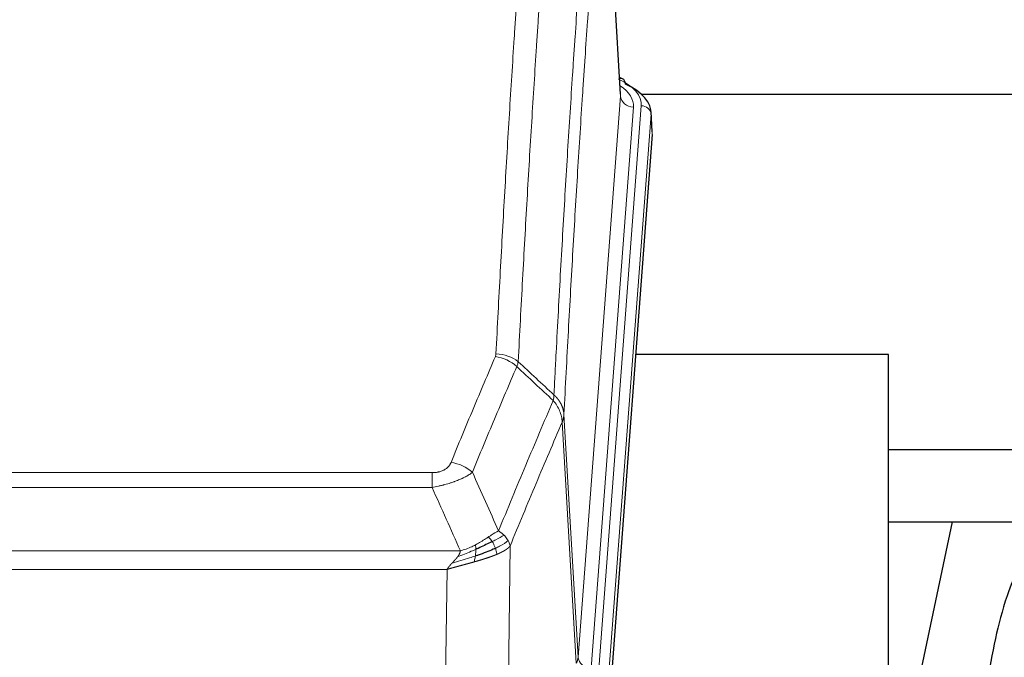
# Model space of a CAD drawing. Header units: inches. Extents: x 0 to 23760, y -13 to 16800.
# Tile 192 of 222: x 17942 to 18246, y 13853 to 14049. Entities that reach past the tile are written whole.
import ezdxf

# ---------------------------------------------------------------- set-up
doc = ezdxf.new("R2010")
doc.units = ezdxf.units.IN
doc.layers.add('254', color=7, linetype='Continuous', true_color=0xffffff)

msp = doc.modelspace()

# ---------------------------------------------------------------- linework, layer by layer
at = {"layer": '254', "color": 2, "linetype": 'Continuous', "lineweight": 25}
for p, q in [((18127.272, 14026.416), (18122.021, 14113.053)), ((18127.903, 14031.123), (18126.96, 14031.559)), ((18133.695, 14026.402), (18273.504, 14026.402)), ((18137.031, 14014.783), (18136.651, 14021.066)), ((18137.026, 14014), (18123.908, 13840.546)), ((18209.843, 13946.236), (18131.901, 13946.236)), ((18209.843, 13757.434), (18209.843, 13946.236)), ((18273.504, 13916.931), (18209.842, 13916.931)), ((18229.39, 13894.746), (18209.844, 13801.999)), ((18209.857, 13894.748), (18281.594, 13894.748))]:
    msp.add_line(p, q, dxfattribs=at)
at = {"layer": '254', "color": 110, "linetype": 'Continuous', "lineweight": 13}
for p, q in [((18127.267, 14025.841), (18122.019, 14112.43)), ((18114.201, 13853.068), (18127.267, 14025.841)), ((18131.259, 14022.414), (18118.193, 13849.641)), ((18120.54, 13849.489), (18133.651, 14022.849)), ((18136.645, 14020.279), (18123.534, 13846.919)), ((18137.026, 14014), (18136.645, 14020.279)), ((18113.62, 13851.159), (18109.268, 13925.411)), ((18109.824, 13927.744), (18114.201, 13853.068)), ((17863.832, 13909.863), (18069.175, 13909.863)), ((18069.175, 13905.3), (18069.175, 13909.863)), ((18069.175, 13905.3), (17863.832, 13905.3)), ((17855.101, 13885.82), (18077.906, 13885.82)), ((18093.226, 13887.266), (18092.268, 13811.615)), ((18073.793, 13880.076), (17859.214, 13880.076)), ((18072.825, 13803.58), (18073.793, 13880.076))]:
    msp.add_line(p, q, dxfattribs=at)
for centre, major_axis, ratio, start_param, end_param in [((18126.646, 14028.4), (1.258, 2.724), 0.6272114, 6.2831797, 6.7581181), ((18109.632, 14023.223), (24.034, 0.016), 0.461198, 6.2480186, 7.0671317), ((18107.24, 14022.788), (24.034, 0.016), 0.461198, 6.2480186, 6.8801307), ((18131.259, 14025.962), (3.989, -0.302), 0.8864705, 3.2608937, 4.7793301), ((18133.651, 14020.188), (2.991, -0.226), 0.8864705, 0.119301, 1.6377375), ((18088.871, 13938.115), (-9.987, 0.512), 0.8285973, 3.9974013, 4.7548106), ((18088.683, 13937.323), (-9.188, 3.948), 0.8056434, 4.2999866, 5.045624), ((18075.022, 13904.862), (9.245, -3.812), 0.7933159, 1.14397, 1.886928), ((18094.175, 13853.58), (-20.038, 0.241), 0.4621297, 2.903225, 3.1123764), ((18118.193, 13853.189), (3.989, -0.302), 0.8864705, 3.2608937, 4.7793301)]:
    msp.add_ellipse(centre, major_axis=major_axis, ratio=ratio, start_param=start_param, end_param=end_param, dxfattribs=at)
at = {"layer": '254', "color": 2, "linetype": 'Continuous', "lineweight": 25}
for centre, major_axis, ratio, start_param, end_param in [((18126.646, 14028.4), (1.258, 2.724), 0.6272114, 5.3993548, 6.2831797), ((18109.632, 14020.562), (27.03, 0.194), 0.4633579, 6.2451225, 7.0642357)]:
    msp.add_ellipse(centre, major_axis=major_axis, ratio=ratio, start_param=start_param, end_param=end_param, dxfattribs=at)
at = {"layer": '254', "color": 110, "linetype": 'Continuous', "lineweight": 13}
for points, knots in [([(18088.871, 13946.404), (18089.308, 13954.983), (18090.199, 13971.902), (18091.119, 13988.344), (18091.821, 14000.497), (18092.057, 14004.518), (18092.533, 14012.501), (18092.773, 14016.462), (18093.498, 14028.258), (18093.989, 14035.999), (18094.613, 14045.524), (18094.738, 14047.421), (18094.989, 14051.199), (18095.368, 14056.844), (18095.75, 14062.418), (18096.521, 14073.472), (18097.563, 14087.961), (18099.171, 14108.946), (18100.272, 14122.436), (18100.829, 14129.056)], [0, 0, 0, 0, 0.125, 0.25, 0.25, 0.3125, 0.3125, 0.375, 0.375, 0.5, 0.5, 0.53125, 0.53125, 0.5625, 0.625, 0.625, 0.75, 0.875, 1, 1, 1, 1]), ([(18107.712, 14126.467), (18107.154, 14119.854), (18106.052, 14106.38), (18104.442, 14085.419), (18103.399, 14070.947), (18102.627, 14059.905), (18102.244, 14054.338), (18101.865, 14048.7), (18101.613, 14044.926), (18101.488, 14043.031), (18100.864, 14033.517), (18100.372, 14025.785), (18099.646, 14014.003), (18099.405, 14010.046), (18098.929, 14002.073), (18098.693, 13998.057), (18097.99, 13985.918), (18097.068, 13969.495), (18096.176, 13952.597), (18095.738, 13944.028)], [0, 0, 0, 0, 0.125, 0.25, 0.375, 0.375, 0.4375, 0.46875, 0.46875, 0.5, 0.5, 0.625, 0.625, 0.6875, 0.6875, 0.75, 0.75, 0.875, 1, 1, 1, 1]), ([(18106.735, 13933.806), (18106.791, 13934.896), (18106.847, 13935.985), (18106.959, 13938.157), (18107.127, 13941.411), (18107.523, 13948.961), (18107.866, 13955.362), (18108.559, 13968.072), (18109.5, 13984.769), (18110.958, 14009.071), (18111.962, 14024.775), (18112.536, 14033.469), (18112.6, 14034.433), (18112.728, 14036.357), (18112.921, 14039.238), (18113.372, 14045.916), (18113.764, 14051.569), (18114.092, 14056.239), (18114.158, 14057.171), (18114.29, 14059.031), (18114.488, 14061.816), (18114.953, 14068.269), (18115.356, 14073.728), (18116.168, 14084.547), (18117.265, 14098.711), (18118.393, 14112.355), (18118.964, 14119.046)], [0, 0, 0, 0, 0.015625, 0.015625, 0.03125, 0.0625, 0.125, 0.125, 0.25, 0.375, 0.5, 0.5, 0.515625, 0.515625, 0.53125, 0.5625, 0.625, 0.625, 0.640625, 0.640625, 0.65625, 0.6875, 0.75, 0.75, 0.875, 1, 1, 1, 1]), ([(18122.019, 14112.43), (18121.45, 14105.757), (18120.325, 14092.152), (18119.231, 14078.027), (18118.422, 14067.239), (18118.02, 14061.796), (18117.556, 14055.361), (18117.358, 14052.585), (18117.227, 14050.731), (18117.161, 14049.801), (18116.833, 14045.144), (18116.443, 14039.508), (18115.993, 14032.85), (18115.801, 14029.978), (18115.673, 14028.06), (18115.61, 14027.099), (18115.037, 14018.431), (18114.036, 14002.774), (18112.581, 13978.547), (18111.175, 13953.579), (18110.269, 13936.439), (18109.824, 13927.744)], [0, 0, 0, 0, 0.125, 0.25, 0.25, 0.3125, 0.34375, 0.359375, 0.359375, 0.375, 0.375, 0.4375, 0.46875, 0.484375, 0.484375, 0.5, 0.5, 0.625, 0.75, 0.875, 1, 1, 1, 1]), ([(18088.871, 13946.404), (18088.864, 13946.27), (18088.845, 13946.137), (18088.782, 13945.872), (18088.739, 13945.74), (18088.683, 13945.61)], [0, 0, 0, 0, 0.5, 0.5, 1, 1, 1, 1]), ([(18075.022, 13913.017), (18076.156, 13915.779), (18077.291, 13918.529), (18079.564, 13924.007), (18080.701, 13926.734), (18084.116, 13934.882), (18086.398, 13940.269), (18088.683, 13945.61)], [0, 0, 0, 0, 0.25, 0.25, 0.5, 0.5, 1, 1, 1, 1]), ([(18095.279, 13942.523), (18092.991, 13937.187), (18090.707, 13931.805), (18087.288, 13923.664), (18086.149, 13920.939), (18083.874, 13915.466), (18082.737, 13912.719), (18081.602, 13909.96)], [0, 0, 0, 0, 0.5, 0.5, 0.75, 0.75, 1, 1, 1, 1]), ([(18089.669, 13891.912), (18091.067, 13895.327), (18092.466, 13898.725), (18095.269, 13905.486), (18096.671, 13908.85), (18100.885, 13918.89), (18103.701, 13925.514), (18106.523, 13932.069)], [0, 0, 0, 0, 0.25, 0.25, 0.5, 0.5, 1, 1, 1, 1]), ([(18106.735, 13933.806), (18106.714, 13933.542), (18106.698, 13933.255), (18106.64, 13932.665), (18106.598, 13932.363), (18106.523, 13932.069)], [0, 0, 0, 0, 0.5, 0.5, 1, 1, 1, 1]), ([(18106.523, 13932.069), (18106.932, 13931.586), (18107.304, 13931.075), (18107.963, 13930.011), (18108.248, 13929.459), (18108.72, 13928.327), (18108.905, 13927.748), (18109.169, 13926.582), (18109.247, 13925.994), (18109.268, 13925.411)], [0, 0, 0, 0, 0.25, 0.25, 0.5, 0.5, 0.75, 0.75, 1, 1, 1, 1]), ([(18106.735, 13933.806), (18106.748, 13933.795), (18106.773, 13933.772), (18106.811, 13933.737), (18106.849, 13933.702), (18106.887, 13933.667), (18106.926, 13933.631), (18106.964, 13933.595), (18107.002, 13933.558), (18107.041, 13933.521), (18107.08, 13933.483), (18107.119, 13933.445), (18107.157, 13933.406), (18107.196, 13933.367), (18107.235, 13933.327), (18107.274, 13933.287), (18107.314, 13933.247), (18107.353, 13933.206), (18107.392, 13933.164), (18107.431, 13933.122), (18107.47, 13933.079), (18107.51, 13933.036), (18107.549, 13932.993), (18107.588, 13932.949), (18107.627, 13932.904), (18107.666, 13932.859), (18107.706, 13932.813), (18107.745, 13932.767), (18107.784, 13932.721), (18107.823, 13932.674), (18107.862, 13932.626), (18107.901, 13932.578), (18107.939, 13932.529), (18107.978, 13932.48), (18108.017, 13932.43), (18108.055, 13932.38), (18108.094, 13932.329), (18108.132, 13932.277), (18108.17, 13932.225), (18108.208, 13932.173), (18108.246, 13932.12), (18108.283, 13932.066), (18108.321, 13932.012), (18108.358, 13931.957), (18108.395, 13931.902), (18108.432, 13931.846), (18108.469, 13931.79), (18108.505, 13931.733), (18108.541, 13931.675), (18108.577, 13931.617), (18108.613, 13931.559), (18108.649, 13931.5), (18108.684, 13931.44), (18108.719, 13931.38), (18108.753, 13931.319), (18108.787, 13931.257), (18108.821, 13931.195), (18108.855, 13931.133), (18108.888, 13931.07), (18108.923, 13931.002), (18108.96, 13930.929), (18108.999, 13930.851), (18109.036, 13930.773), (18109.073, 13930.695), (18109.109, 13930.616), (18109.144, 13930.537), (18109.178, 13930.458), (18109.212, 13930.379), (18109.244, 13930.299), (18109.276, 13930.219), (18109.307, 13930.139), (18109.337, 13930.059), (18109.366, 13929.978), (18109.394, 13929.897), (18109.422, 13929.816), (18109.448, 13929.735), (18109.474, 13929.654), (18109.499, 13929.572), (18109.523, 13929.49), (18109.546, 13929.408), (18109.569, 13929.326), (18109.59, 13929.244), (18109.61, 13929.162), (18109.63, 13929.079), (18109.649, 13928.996), (18109.667, 13928.914), (18109.684, 13928.831), (18109.7, 13928.748), (18109.715, 13928.664), (18109.73, 13928.581), (18109.743, 13928.498), (18109.756, 13928.414), (18109.767, 13928.331), (18109.778, 13928.247), (18109.788, 13928.163), (18109.797, 13928.08), (18109.805, 13927.996), (18109.813, 13927.912), (18109.819, 13927.828), (18109.823, 13927.772), (18109.824, 13927.744)], [0, 0, 0, 0, 0.0069372, 0.0139334, 0.0209887, 0.028103, 0.0352764, 0.0425088, 0.0498003, 0.0571509, 0.0645605, 0.0720292, 0.0795569, 0.0871437, 0.0947896, 0.1024945, 0.1102584, 0.1180815, 0.1259636, 0.1339048, 0.141905, 0.1499643, 0.1580827, 0.1662601, 0.1744966, 0.1827922, 0.1911468, 0.1995605, 0.2080333, 0.2165651, 0.225156, 0.233806, 0.2425151, 0.2512832, 0.2601104, 0.2689967, 0.277942, 0.2869465, 0.29601, 0.3051325, 0.3143142, 0.3235549, 0.3328547, 0.3422136, 0.3516315, 0.3611085, 0.3706446, 0.3802398, 0.3898941, 0.3996074, 0.4093798, 0.4192113, 0.4291019, 0.4390515, 0.4490602, 0.459128, 0.4692549, 0.4794409, 0.4896859, 0.4999901, 0.5124905, 0.524991, 0.5374914, 0.5499918, 0.5624922, 0.5749926, 0.587493, 0.5999934, 0.6124937, 0.6249941, 0.6374944, 0.6499948, 0.6624951, 0.6749954, 0.6874957, 0.699996, 0.7124963, 0.7249966, 0.7374968, 0.7499971, 0.7624973, 0.7749976, 0.7874978, 0.799998, 0.8124982, 0.8249984, 0.8374986, 0.8499988, 0.8624989, 0.8749991, 0.8874992, 0.8999993, 0.9124995, 0.9249996, 0.9374997, 0.9499998, 0.9624998, 0.9749999, 0.9875, 1, 1, 1, 1]), ([(18109.268, 13925.411), (18106.582, 13919.178), (18103.903, 13912.883), (18099.892, 13903.346), (18098.556, 13900.152), (18095.889, 13893.732), (18094.556, 13890.507), (18093.226, 13887.266)], [0, 0, 0, 0, 0.5, 0.5, 0.75, 0.75, 1, 1, 1, 1]), ([(18109.824, 13927.744), (18109.824, 13927.737), (18109.822, 13927.711), (18109.819, 13927.655), (18109.812, 13927.563), (18109.801, 13927.436), (18109.782, 13927.274), (18109.753, 13927.077), (18109.711, 13926.844), (18109.667, 13926.645), (18109.629, 13926.491), (18109.604, 13926.395), (18109.577, 13926.302), (18109.551, 13926.21), (18109.523, 13926.121), (18109.496, 13926.033), (18109.467, 13925.948), (18109.439, 13925.865), (18109.41, 13925.784), (18109.382, 13925.705), (18109.353, 13925.629), (18109.325, 13925.554), (18109.297, 13925.482), (18109.277, 13925.434), (18109.268, 13925.411)], [0, 0, 0, 0, 0.0092499, 0.0337179, 0.073404, 0.128308, 0.1984299, 0.2837694, 0.3843264, 0.5001005, 0.5424888, 0.5838484, 0.6241794, 0.6634821, 0.7017567, 0.7390032, 0.7752221, 0.8104134, 0.8445775, 0.8777146, 0.909825, 0.9409091, 0.9709673, 1, 1, 1, 1]), ([(18075.022, 13913.017), (18075.001, 13912.966), (18074.979, 13912.915), (18074.933, 13912.813), (18074.908, 13912.763), (18074.833, 13912.611), (18074.779, 13912.511), (18074.661, 13912.314), (18074.597, 13912.216), (18074.461, 13912.023), (18074.387, 13911.928), (18074.23, 13911.74), (18074.146, 13911.648), (18074.011, 13911.511), (18073.964, 13911.466), (18073.868, 13911.376), (18073.818, 13911.332), (18073.664, 13911.201), (18073.556, 13911.116), (18073.328, 13910.953), (18073.208, 13910.875), (18073.019, 13910.762), (18072.922, 13910.706), (18072.821, 13910.653), (18072.753, 13910.618), (18072.718, 13910.6), (18072.544, 13910.515), (18072.399, 13910.451), (18071.952, 13910.274), (18071.636, 13910.175), (18071.215, 13910.075), (18071.13, 13910.057), (18070.957, 13910.022), (18070.87, 13910.006), (18070.609, 13909.962), (18070.433, 13909.938), (18070.078, 13909.9), (18069.899, 13909.886), (18069.539, 13909.868), (18069.358, 13909.863), (18069.175, 13909.863)], [0, 0, 0, 0, 0.03125, 0.03125, 0.0625, 0.0625, 0.125, 0.125, 0.1875, 0.1875, 0.25, 0.25, 0.3125, 0.3125, 0.34375, 0.34375, 0.375, 0.375, 0.4375, 0.4375, 0.5, 0.5, 0.53125, 0.546875, 0.546875, 0.5625, 0.5625, 0.625, 0.625, 0.75, 0.75, 0.78125, 0.78125, 0.8125, 0.8125, 0.875, 0.875, 0.9375, 0.9375, 1, 1, 1, 1]), ([(18081.602, 13909.96), (18081.304, 13909.727), (18080.978, 13909.496), (18080.265, 13909.038), (18079.878, 13908.812), (18079.25, 13908.475), (18078.978, 13908.336), (18078.693, 13908.198), (18078.578, 13908.142), (18078.52, 13908.115), (18078.344, 13908.032), (18078.225, 13907.978), (18077.623, 13907.706), (18077.114, 13907.496), (18076.442, 13907.24), (18076.306, 13907.189), (18076.098, 13907.114), (18076.029, 13907.089), (18075.889, 13907.039), (18075.819, 13907.014), (18075.467, 13906.891), (18075.18, 13906.795), (18074.304, 13906.514), (18073.699, 13906.337), (18072.996, 13906.147), (18072.917, 13906.127), (18072.759, 13906.085), (18072.68, 13906.065), (18072.442, 13906.004), (18072.283, 13905.964), (18071.803, 13905.846), (18071.481, 13905.771), (18070.505, 13905.554), (18069.845, 13905.421), (18069.175, 13905.3)], [0, 0, 0, 0, 0.125, 0.125, 0.25, 0.25, 0.3125, 0.328125, 0.328125, 0.34375, 0.34375, 0.375, 0.375, 0.5, 0.5, 0.53125, 0.53125, 0.546875, 0.546875, 0.5625, 0.5625, 0.625, 0.625, 0.75, 0.75, 0.765625, 0.765625, 0.78125, 0.78125, 0.8125, 0.8125, 0.875, 0.875, 1, 1, 1, 1]), ([(18089.669, 13891.912), (18088.976, 13891.585), (18088.21, 13891.119), (18087.083, 13890.399), (18086.792, 13890.21), (18086.494, 13890.017)], [0, 0, 0, 0, 0.75, 0.75, 1, 1, 1, 1]), ([(18091.376, 13890.567), (18091.253, 13890.691), (18091.125, 13890.812), (18090.793, 13891.108), (18090.582, 13891.279), (18090.14, 13891.607), (18089.909, 13891.763), (18089.669, 13891.912)], [0, 0, 0, 0, 0.25, 0.25, 0.625, 0.625, 1, 1, 1, 1]), ([(18086.494, 13890.017), (18086.344, 13889.92), (18086.193, 13889.821), (18085.578, 13889.424), (18085.099, 13889.117), (18084.105, 13888.503), (18083.59, 13888.197), (18082.883, 13887.802), (18082.704, 13887.705), (18082.524, 13887.609)], [0, 0, 0, 0, 0.125, 0.125, 0.5, 0.5, 0.875, 0.875, 1, 1, 1, 1]), ([(18087.718, 13888.636), (18087.619, 13888.792), (18087.518, 13888.939), (18087.261, 13889.283), (18087.104, 13889.467), (18086.793, 13889.783), (18086.64, 13889.915), (18086.494, 13890.017)], [0, 0, 0, 0, 0.25, 0.25, 0.625, 0.625, 1, 1, 1, 1]), ([(18091.376, 13890.567), (18090.677, 13890.184), (18089.807, 13889.712), (18088.446, 13889.007), (18088.089, 13888.824), (18087.718, 13888.636)], [0, 0, 0, 0, 0.75, 0.75, 1, 1, 1, 1]), ([(18088.704, 13886.563), (18088.673, 13886.652), (18088.641, 13886.741), (18088.506, 13887.098), (18088.393, 13887.368), (18088.144, 13887.897), (18088.007, 13888.155), (18087.816, 13888.479), (18087.767, 13888.559), (18087.718, 13888.636)], [0, 0, 0, 0, 0.125, 0.125, 0.5, 0.5, 0.875, 0.875, 1, 1, 1, 1]), ([(18092.586, 13888.979), (18091.974, 13888.395), (18091.078, 13887.787), (18089.549, 13886.971), (18089.139, 13886.767), (18088.704, 13886.563)], [0, 0, 0, 0, 0.75, 0.75, 1, 1, 1, 1]), ([(18092.586, 13888.979), (18092.548, 13889.049), (18092.507, 13889.118), (18092.339, 13889.394), (18092.2, 13889.597), (18091.897, 13889.996), (18091.733, 13890.19), (18091.498, 13890.443), (18091.437, 13890.505), (18091.376, 13890.567)], [0, 0, 0, 0, 0.125, 0.125, 0.5, 0.5, 0.875, 0.875, 1, 1, 1, 1]), ([(18093.226, 13887.266), (18093.141, 13887.699), (18092.999, 13888.133), (18092.736, 13888.699), (18092.664, 13888.84), (18092.586, 13888.979)], [0, 0, 0, 0, 0.75, 0.75, 1, 1, 1, 1]), ([(18082.674, 13886.239), (18082.217, 13886.035), (18081.753, 13885.832), (18079.883, 13885.027), (18078.446, 13884.444), (18077.036, 13883.922)], [0, 0, 0, 0, 0.25, 0.25, 1, 1, 1, 1]), ([(18077.036, 13883.922), (18077.044, 13883.932), (18077.06, 13883.953), (18077.083, 13883.985), (18077.106, 13884.017), (18077.129, 13884.049), (18077.152, 13884.081), (18077.174, 13884.112), (18077.196, 13884.144), (18077.218, 13884.175), (18077.239, 13884.206), (18077.26, 13884.237), (18077.281, 13884.268), (18077.301, 13884.299), (18077.321, 13884.33), (18077.341, 13884.361), (18077.36, 13884.392), (18077.379, 13884.422), (18077.398, 13884.453), (18077.416, 13884.483), (18077.434, 13884.513), (18077.452, 13884.543), (18077.469, 13884.573), (18077.486, 13884.603), (18077.503, 13884.633), (18077.519, 13884.663), (18077.535, 13884.693), (18077.551, 13884.722), (18077.566, 13884.752), (18077.581, 13884.781), (18077.596, 13884.81), (18077.61, 13884.839), (18077.624, 13884.868), (18077.638, 13884.897), (18077.651, 13884.926), (18077.664, 13884.955), (18077.677, 13884.984), (18077.689, 13885.012), (18077.701, 13885.04), (18077.713, 13885.069), (18077.725, 13885.097), (18077.736, 13885.125), (18077.746, 13885.153), (18077.757, 13885.181), (18077.767, 13885.209), (18077.776, 13885.237), (18077.786, 13885.264), (18077.795, 13885.292), (18077.804, 13885.319), (18077.812, 13885.346), (18077.82, 13885.374), (18077.828, 13885.401), (18077.835, 13885.428), (18077.842, 13885.454), (18077.849, 13885.481), (18077.855, 13885.508), (18077.861, 13885.535), (18077.867, 13885.561), (18077.873, 13885.587), (18077.878, 13885.614), (18077.882, 13885.64), (18077.887, 13885.666), (18077.891, 13885.692), (18077.895, 13885.718), (18077.898, 13885.743), (18077.901, 13885.769), (18077.904, 13885.795), (18077.906, 13885.812), (18077.906, 13885.82)], [0, 0, 0, 0, 0.0185022, 0.0368847, 0.0551481, 0.073293, 0.0913199, 0.1092294, 0.1270222, 0.1446988, 0.1622598, 0.1797059, 0.1970378, 0.2142561, 0.2313614, 0.2483544, 0.265236, 0.2820066, 0.2986672, 0.3152184, 0.331661, 0.3479958, 0.3642235, 0.380345, 0.3963611, 0.4122725, 0.4280803, 0.4437851, 0.459388, 0.4748898, 0.4902915, 0.5055939, 0.5207981, 0.535905, 0.5509156, 0.565831, 0.5806521, 0.5953801, 0.6100159, 0.6245607, 0.6390157, 0.6533819, 0.6676604, 0.6818526, 0.6959596, 0.7099825, 0.7239227, 0.7377815, 0.75156, 0.7652597, 0.7788818, 0.7924277, 0.8058989, 0.8192966, 0.8326224, 0.8458776, 0.8590638, 0.8721825, 0.8852351, 0.8982233, 0.9111485, 0.9240124, 0.9368166, 0.9495628, 0.9622525, 0.9748874, 0.9874694, 1, 1, 1, 1]), ([(18082.524, 13887.609), (18082.164, 13887.417), (18081.797, 13887.232), (18080.303, 13886.528), (18079.127, 13886.086), (18077.906, 13885.82)], [0, 0, 0, 0, 0.25, 0.25, 1, 1, 1, 1]), ([(18082.506, 13884.179), (18082.518, 13884.266), (18082.53, 13884.354), (18082.574, 13884.707), (18082.603, 13884.975), (18082.647, 13885.501), (18082.662, 13885.758), (18082.672, 13886.082), (18082.674, 13886.162), (18082.674, 13886.239)], [0, 0, 0, 0, 0.125, 0.125, 0.5, 0.5, 0.875, 0.875, 1, 1, 1, 1]), ([(18082.674, 13886.239), (18082.676, 13886.394), (18082.674, 13886.542), (18082.661, 13886.886), (18082.645, 13887.069), (18082.597, 13887.382), (18082.565, 13887.511), (18082.524, 13887.609)], [0, 0, 0, 0, 0.25, 0.25, 0.625, 0.625, 1, 1, 1, 1]), ([(18089.194, 13884.718), (18089.122, 13885.079), (18089.023, 13885.537), (18088.822, 13886.213), (18088.765, 13886.387), (18088.704, 13886.563)], [0, 0, 0, 0, 0.75, 0.75, 1, 1, 1, 1]), ([(18093.226, 13887.266), (18093.22, 13887.259), (18093.208, 13887.244), (18093.19, 13887.223), (18093.171, 13887.201), (18093.153, 13887.18), (18093.134, 13887.159), (18093.116, 13887.138), (18093.097, 13887.117), (18093.078, 13887.096), (18093.058, 13887.075), (18093.039, 13887.054), (18093.019, 13887.033), (18092.999, 13887.013), (18092.98, 13886.992), (18092.959, 13886.972), (18092.939, 13886.951), (18092.919, 13886.931), (18092.898, 13886.911), (18092.878, 13886.891), (18092.857, 13886.871), (18092.836, 13886.851), (18092.815, 13886.831), (18092.794, 13886.811), (18092.772, 13886.792), (18092.751, 13886.772), (18092.729, 13886.752), (18092.707, 13886.733), (18092.686, 13886.714), (18092.664, 13886.694), (18092.641, 13886.675), (18092.619, 13886.656), (18092.597, 13886.637), (18092.575, 13886.618), (18092.552, 13886.599), (18092.529, 13886.581), (18092.507, 13886.562), (18092.484, 13886.544), (18092.461, 13886.525), (18092.438, 13886.507), (18092.415, 13886.488), (18092.391, 13886.47), (18092.368, 13886.452), (18092.345, 13886.434), (18092.321, 13886.416), (18092.298, 13886.398), (18092.274, 13886.38), (18092.25, 13886.363), (18092.227, 13886.345), (18092.203, 13886.327), (18092.179, 13886.31), (18092.155, 13886.293), (18092.131, 13886.275), (18092.107, 13886.258), (18092.082, 13886.241), (18092.058, 13886.224), (18092.034, 13886.207), (18092.01, 13886.19), (18091.985, 13886.173), (18091.961, 13886.157), (18091.936, 13886.14), (18091.912, 13886.123), (18091.887, 13886.107), (18091.862, 13886.09), (18091.838, 13886.074), (18091.813, 13886.058), (18091.788, 13886.042), (18091.763, 13886.026), (18091.739, 13886.01), (18091.714, 13885.994), (18091.689, 13885.978), (18091.664, 13885.962), (18091.639, 13885.947), (18091.614, 13885.931), (18091.589, 13885.916), (18091.564, 13885.9), (18091.539, 13885.885), (18091.514, 13885.87), (18091.489, 13885.855), (18091.464, 13885.84), (18091.439, 13885.825), (18091.414, 13885.81), (18091.389, 13885.795), (18091.364, 13885.78), (18091.339, 13885.765), (18091.314, 13885.751), (18091.288, 13885.736), (18091.263, 13885.722), (18091.238, 13885.707), (18091.213, 13885.693), (18091.188, 13885.679), (18091.163, 13885.665), (18091.138, 13885.651), (18091.113, 13885.637), (18091.088, 13885.623), (18091.063, 13885.609), (18091.038, 13885.595), (18091.013, 13885.582), (18090.988, 13885.568), (18090.963, 13885.555), (18090.939, 13885.541), (18090.914, 13885.528), (18090.889, 13885.515), (18090.864, 13885.501), (18090.839, 13885.488), (18090.815, 13885.475), (18090.79, 13885.462), (18090.765, 13885.449), (18090.741, 13885.436), (18090.716, 13885.424), (18090.692, 13885.411), (18090.667, 13885.398), (18090.643, 13885.386), (18090.618, 13885.374), (18090.594, 13885.361), (18090.57, 13885.349), (18090.545, 13885.337), (18090.521, 13885.324), (18090.497, 13885.312), (18090.473, 13885.3), (18090.449, 13885.289), (18090.425, 13885.277), (18090.401, 13885.265), (18090.377, 13885.253), (18090.353, 13885.242), (18090.33, 13885.23), (18090.306, 13885.219), (18090.282, 13885.207), (18090.259, 13885.196), (18090.235, 13885.185), (18090.212, 13885.173), (18090.189, 13885.162), (18090.165, 13885.151), (18090.142, 13885.14), (18090.119, 13885.129), (18090.096, 13885.118), (18090.073, 13885.108), (18090.05, 13885.097), (18090.027, 13885.086), (18090.005, 13885.076), (18089.982, 13885.065), (18089.96, 13885.055), (18089.937, 13885.045), (18089.915, 13885.034), (18089.892, 13885.024), (18089.87, 13885.014), (18089.848, 13885.004), (18089.826, 13884.994), (18089.804, 13884.984), (18089.782, 13884.974), (18089.761, 13884.964), (18089.739, 13884.955), (18089.717, 13884.945), (18089.696, 13884.935), (18089.674, 13884.926), (18089.653, 13884.916), (18089.632, 13884.907), (18089.611, 13884.898), (18089.59, 13884.889), (18089.569, 13884.879), (18089.548, 13884.87), (18089.528, 13884.861), (18089.507, 13884.852), (18089.487, 13884.843), (18089.467, 13884.834), (18089.446, 13884.826), (18089.426, 13884.817), (18089.406, 13884.808), (18089.386, 13884.8), (18089.367, 13884.791), (18089.347, 13884.783), (18089.327, 13884.774), (18089.308, 13884.766), (18089.289, 13884.758), (18089.269, 13884.75), (18089.25, 13884.742), (18089.231, 13884.734), (18089.213, 13884.726), (18089.2, 13884.72), (18089.194, 13884.718)], [0, 0, 0, 0, 0.0080212, 0.0160154, 0.0239827, 0.0319231, 0.0398365, 0.0477229, 0.0555824, 0.0634149, 0.0712205, 0.0789992, 0.0867509, 0.0944756, 0.1021734, 0.1098443, 0.1174881, 0.1251051, 0.1326951, 0.1402581, 0.1477942, 0.1553034, 0.1627856, 0.1702408, 0.1776691, 0.1850704, 0.1924448, 0.1997923, 0.2071128, 0.2144063, 0.2216729, 0.2289126, 0.2361253, 0.243311, 0.2504698, 0.2576016, 0.2647065, 0.2717845, 0.2788355, 0.2858595, 0.2928566, 0.2998268, 0.30677, 0.3136862, 0.3205755, 0.3274379, 0.3342733, 0.3410817, 0.3478632, 0.3546178, 0.3613454, 0.3680461, 0.3747198, 0.3813665, 0.3879863, 0.3945792, 0.4011451, 0.4076841, 0.4141961, 0.4206811, 0.4271393, 0.4335704, 0.4399746, 0.4463519, 0.4527022, 0.4590256, 0.465322, 0.4715915, 0.477834, 0.4840496, 0.4902382, 0.4963999, 0.5025346, 0.5086424, 0.5147232, 0.5207771, 0.526804, 0.532804, 0.5387771, 0.5447232, 0.5506423, 0.5565345, 0.5623997, 0.568238, 0.5740494, 0.5798338, 0.5855912, 0.5913217, 0.5970253, 0.6027019, 0.6083515, 0.6139742, 0.61957, 0.6251388, 0.6306807, 0.6361956, 0.6416836, 0.6471446, 0.6525787, 0.6579858, 0.663366, 0.6687192, 0.6740455, 0.6793448, 0.6846172, 0.6898627, 0.6950812, 0.7002727, 0.7054373, 0.710575, 0.7156857, 0.7207694, 0.7258262, 0.7308561, 0.735859, 0.740835, 0.745784, 0.7507061, 0.7556012, 0.7604694, 0.7653107, 0.7701249, 0.7749123, 0.7796727, 0.7844061, 0.7891127, 0.7937922, 0.7984448, 0.8030705, 0.8076692, 0.812241, 0.8167858, 0.8213037, 0.8257947, 0.8302587, 0.8346957, 0.8391058, 0.843489, 0.8478452, 0.8521745, 0.8564768, 0.8607522, 0.8650006, 0.8692221, 0.8734166, 0.8775842, 0.8817249, 0.8858386, 0.8899254, 0.8939852, 0.8980181, 0.902024, 0.906003, 0.909955, 0.9138802, 0.9177783, 0.9216495, 0.9254938, 0.9293111, 0.9331015, 0.936865, 0.9406015, 0.944311, 0.9479937, 0.9516493, 0.9552781, 0.9588799, 0.9624547, 0.9660026, 0.9695236, 0.9730176, 0.9764847, 0.9799249, 0.9833381, 0.9867243, 0.9900837, 0.993416, 0.9967215, 1, 1, 1, 1]), ([(18082.506, 13884.179), (18081.928, 13883.988), (18081.34, 13883.8), (18078.966, 13883.058), (18077.137, 13882.528), (18075.364, 13882.024)], [0, 0, 0, 0, 0.25, 0.25, 1, 1, 1, 1]), ([(18075.364, 13882.024), (18075.379, 13882.04), (18075.407, 13882.07), (18075.448, 13882.115), (18075.489, 13882.159), (18075.528, 13882.201), (18075.567, 13882.243), (18075.604, 13882.283), (18075.64, 13882.323), (18075.676, 13882.361), (18075.71, 13882.398), (18075.743, 13882.434), (18075.775, 13882.468), (18075.806, 13882.502), (18075.836, 13882.534), (18075.865, 13882.566), (18075.893, 13882.596), (18075.92, 13882.625), (18075.946, 13882.653), (18075.97, 13882.679), (18075.994, 13882.705), (18076.017, 13882.73), (18076.038, 13882.753), (18076.059, 13882.775), (18076.078, 13882.796), (18076.097, 13882.816), (18076.114, 13882.835), (18076.13, 13882.852), (18076.145, 13882.869), (18076.16, 13882.884), (18076.173, 13882.899), (18076.185, 13882.912), (18076.196, 13882.924), (18076.206, 13882.934), (18076.215, 13882.944), (18076.222, 13882.953), (18076.229, 13882.96), (18076.235, 13882.966), (18076.24, 13882.971), (18076.252, 13882.985), (18076.273, 13883.008), (18076.302, 13883.041), (18076.331, 13883.073), (18076.359, 13883.104), (18076.387, 13883.136), (18076.414, 13883.167), (18076.442, 13883.198), (18076.469, 13883.229), (18076.495, 13883.26), (18076.522, 13883.29), (18076.548, 13883.32), (18076.573, 13883.35), (18076.599, 13883.38), (18076.624, 13883.409), (18076.648, 13883.438), (18076.673, 13883.467), (18076.697, 13883.496), (18076.72, 13883.524), (18076.744, 13883.553), (18076.767, 13883.581), (18076.789, 13883.608), (18076.812, 13883.636), (18076.834, 13883.663), (18076.855, 13883.69), (18076.877, 13883.716), (18076.898, 13883.743), (18076.918, 13883.769), (18076.939, 13883.795), (18076.959, 13883.821), (18076.978, 13883.846), (18076.998, 13883.872), (18077.017, 13883.897), (18077.029, 13883.913), (18077.036, 13883.922)], [0, 0, 0, 0, 0.0247661, 0.0489206, 0.0724636, 0.0953949, 0.1177147, 0.1394229, 0.1605195, 0.1810045, 0.2008779, 0.2201398, 0.23879, 0.2568287, 0.2742558, 0.2910713, 0.3072753, 0.3228676, 0.3378484, 0.3522176, 0.3659752, 0.3791212, 0.3916556, 0.4035785, 0.4148897, 0.4255894, 0.4356775, 0.445154, 0.454019, 0.4622723, 0.4699141, 0.4769443, 0.4833629, 0.48917, 0.4943654, 0.4989493, 0.5029216, 0.5062824, 0.5090316, 0.5111692, 0.5284651, 0.5456049, 0.5625886, 0.5794163, 0.5960881, 0.612604, 0.6289642, 0.6451687, 0.6612176, 0.6771111, 0.6928491, 0.7084319, 0.7238594, 0.7391318, 0.7542492, 0.7692118, 0.7840195, 0.7986726, 0.8131712, 0.8275153, 0.8417051, 0.8557408, 0.8696224, 0.8833501, 0.8969241, 0.9103445, 0.9236114, 0.936725, 0.9496856, 0.9624932, 0.975148, 0.9876502, 1, 1, 1, 1]), ([(18089.194, 13884.718), (18089.179, 13884.711), (18089.15, 13884.699), (18089.106, 13884.68), (18089.061, 13884.662), (18089.017, 13884.643), (18088.972, 13884.625), (18088.928, 13884.607), (18088.883, 13884.588), (18088.838, 13884.57), (18088.793, 13884.552), (18088.748, 13884.533), (18088.703, 13884.515), (18088.658, 13884.497), (18088.612, 13884.479), (18088.567, 13884.461), (18088.521, 13884.443), (18088.476, 13884.425), (18088.43, 13884.407), (18088.384, 13884.389), (18088.338, 13884.371), (18088.292, 13884.353), (18088.246, 13884.335), (18088.2, 13884.317), (18088.154, 13884.3), (18088.108, 13884.282), (18088.061, 13884.264), (18088.015, 13884.247), (18087.968, 13884.229), (18087.922, 13884.211), (18087.875, 13884.194), (18087.828, 13884.176), (18087.781, 13884.159), (18087.734, 13884.142), (18087.687, 13884.124), (18087.64, 13884.107), (18087.593, 13884.09), (18087.546, 13884.072), (18087.499, 13884.055), (18087.452, 13884.038), (18087.404, 13884.021), (18087.357, 13884.004), (18087.309, 13883.987), (18087.262, 13883.97), (18087.214, 13883.953), (18087.166, 13883.936), (18087.119, 13883.919), (18087.071, 13883.902), (18087.023, 13883.885), (18086.975, 13883.868), (18086.927, 13883.852), (18086.879, 13883.835), (18086.831, 13883.818), (18086.783, 13883.802), (18086.735, 13883.785), (18086.686, 13883.768), (18086.638, 13883.752), (18086.59, 13883.735), (18086.542, 13883.719), (18086.493, 13883.703), (18086.445, 13883.686), (18086.396, 13883.67), (18086.348, 13883.653), (18086.299, 13883.637), (18086.251, 13883.621), (18086.202, 13883.605), (18086.154, 13883.589), (18086.105, 13883.572), (18086.056, 13883.556), (18086.007, 13883.54), (18085.959, 13883.524), (18085.91, 13883.508), (18085.861, 13883.492), (18085.812, 13883.476), (18085.763, 13883.46), (18085.714, 13883.445), (18085.666, 13883.429), (18085.617, 13883.413), (18085.568, 13883.397), (18085.519, 13883.382), (18085.47, 13883.366), (18085.421, 13883.35), (18085.372, 13883.335), (18085.323, 13883.319), (18085.273, 13883.303), (18085.224, 13883.288), (18085.175, 13883.272), (18085.126, 13883.257), (18085.077, 13883.242), (18085.028, 13883.226), (18084.979, 13883.211), (18084.93, 13883.195), (18084.881, 13883.18), (18084.831, 13883.165), (18084.782, 13883.15), (18084.733, 13883.135), (18084.684, 13883.119), (18084.635, 13883.104), (18084.585, 13883.089), (18084.536, 13883.074), (18084.487, 13883.059), (18084.438, 13883.044), (18084.389, 13883.029), (18084.34, 13883.014), (18084.29, 13882.999), (18084.241, 13882.984), (18084.192, 13882.97), (18084.143, 13882.955), (18084.094, 13882.94), (18084.045, 13882.925), (18083.995, 13882.91), (18083.946, 13882.896), (18083.897, 13882.881), (18083.848, 13882.866), (18083.799, 13882.852), (18083.75, 13882.837), (18083.701, 13882.823), (18083.652, 13882.808), (18083.603, 13882.794), (18083.554, 13882.779), (18083.505, 13882.765), (18083.456, 13882.751), (18083.407, 13882.736), (18083.358, 13882.722), (18083.309, 13882.707), (18083.26, 13882.693), (18083.211, 13882.679), (18083.162, 13882.665), (18083.113, 13882.651), (18083.065, 13882.636), (18083.016, 13882.622), (18082.967, 13882.608), (18082.918, 13882.594), (18082.87, 13882.58), (18082.821, 13882.566), (18082.772, 13882.552), (18082.724, 13882.538), (18082.675, 13882.524), (18082.627, 13882.51), (18082.578, 13882.496), (18082.53, 13882.482), (18082.481, 13882.468), (18082.433, 13882.455), (18082.384, 13882.441), (18082.336, 13882.427), (18082.288, 13882.413), (18082.239, 13882.4), (18082.207, 13882.39), (18082.191, 13882.386)], [0, 0, 0, 0, 0.0076941, 0.0153765, 0.0230472, 0.0307061, 0.0383534, 0.045989, 0.0536129, 0.061225, 0.0688255, 0.0764143, 0.0839914, 0.0915567, 0.0991104, 0.1066524, 0.1141827, 0.1217013, 0.1292082, 0.1367034, 0.1441869, 0.1516588, 0.1591189, 0.1665674, 0.1740041, 0.1814292, 0.1888426, 0.1962444, 0.2036344, 0.2110128, 0.2183794, 0.2257344, 0.2330778, 0.2404094, 0.2477294, 0.2550377, 0.2623343, 0.2696193, 0.2768926, 0.2841542, 0.2914041, 0.2986424, 0.305869, 0.313084, 0.3202872, 0.3274789, 0.3346588, 0.3418271, 0.3489838, 0.3561287, 0.3632621, 0.3703837, 0.3774937, 0.3845921, 0.3916788, 0.3987539, 0.4058173, 0.412869, 0.4199092, 0.4269376, 0.4339544, 0.4409596, 0.4479532, 0.454935, 0.4619053, 0.4688639, 0.4758109, 0.4827462, 0.4896699, 0.496582, 0.5034825, 0.5103713, 0.5172485, 0.524114, 0.5309679, 0.5378102, 0.5446409, 0.55146, 0.5582674, 0.5650632, 0.5718474, 0.57862, 0.5853809, 0.5921303, 0.598868, 0.6055941, 0.6123087, 0.6190116, 0.6257029, 0.6323825, 0.6390506, 0.6457071, 0.652352, 0.6589853, 0.665607, 0.672217, 0.6788155, 0.6854024, 0.6919777, 0.6985414, 0.7050935, 0.7116341, 0.718163, 0.7246804, 0.7311862, 0.7376804, 0.744163, 0.750634, 0.7570935, 0.7635413, 0.7699776, 0.7764024, 0.7828155, 0.7892171, 0.7956072, 0.8019856, 0.8083525, 0.8147079, 0.8210516, 0.8273839, 0.8337045, 0.8400136, 0.8463112, 0.8525972, 0.8588716, 0.8651345, 0.8713859, 0.8776257, 0.8838539, 0.8900706, 0.8962758, 0.9024695, 0.9086516, 0.9148221, 0.9209812, 0.9271287, 0.9332646, 0.9393891, 0.945502, 0.9516034, 0.9576933, 0.9637717, 0.9698385, 0.9758938, 0.9819376, 0.9879699, 0.9939907, 1, 1, 1, 1]), ([(18082.191, 13882.386), (18082.224, 13882.557), (18082.264, 13882.754), (18082.346, 13883.185), (18082.388, 13883.42), (18082.456, 13883.834), (18082.482, 13884.005), (18082.506, 13884.179)], [0, 0, 0, 0, 0.375, 0.375, 0.75, 0.75, 1, 1, 1, 1]), ([(18082.191, 13882.386), (18082.169, 13882.38), (18082.126, 13882.367), (18082.061, 13882.349), (18081.996, 13882.331), (18081.931, 13882.312), (18081.866, 13882.294), (18081.801, 13882.276), (18081.736, 13882.257), (18081.671, 13882.239), (18081.606, 13882.221), (18081.54, 13882.203), (18081.475, 13882.184), (18081.41, 13882.166), (18081.345, 13882.148), (18081.28, 13882.13), (18081.214, 13882.112), (18081.149, 13882.094), (18081.084, 13882.075), (18081.019, 13882.057), (18080.954, 13882.039), (18080.888, 13882.021), (18080.823, 13882.003), (18080.758, 13881.985), (18080.693, 13881.967), (18080.627, 13881.949), (18080.562, 13881.931), (18080.497, 13881.913), (18080.432, 13881.895), (18080.366, 13881.877), (18080.301, 13881.86), (18080.236, 13881.842), (18080.171, 13881.824), (18080.106, 13881.806), (18080.04, 13881.788), (18079.975, 13881.77), (18079.91, 13881.753), (18079.845, 13881.735), (18079.78, 13881.717), (18079.715, 13881.699), (18079.65, 13881.681), (18079.584, 13881.664), (18079.519, 13881.646), (18079.454, 13881.628), (18079.389, 13881.611), (18079.324, 13881.593), (18079.259, 13881.575), (18079.194, 13881.558), (18079.13, 13881.54), (18079.065, 13881.523), (18079, 13881.505), (18078.935, 13881.487), (18078.87, 13881.47), (18078.805, 13881.452), (18078.741, 13881.435), (18078.676, 13881.417), (18078.611, 13881.4), (18078.547, 13881.382), (18078.482, 13881.365), (18078.417, 13881.347), (18078.353, 13881.33), (18078.288, 13881.312), (18078.224, 13881.295), (18078.159, 13881.277), (18078.095, 13881.26), (18078.031, 13881.243), (18077.966, 13881.225), (18077.902, 13881.208), (18077.838, 13881.19), (18077.774, 13881.173), (18077.709, 13881.156), (18077.645, 13881.138), (18077.581, 13881.121), (18077.517, 13881.104), (18077.453, 13881.086), (18077.389, 13881.069), (18077.326, 13881.052), (18077.262, 13881.034), (18077.198, 13881.017), (18077.134, 13881), (18077.071, 13880.983), (18077.007, 13880.965), (18076.944, 13880.948), (18076.88, 13880.931), (18076.817, 13880.914), (18076.753, 13880.897), (18076.69, 13880.879), (18076.627, 13880.862), (18076.564, 13880.845), (18076.501, 13880.828), (18076.437, 13880.811), (18076.374, 13880.793), (18076.312, 13880.776), (18076.249, 13880.759), (18076.186, 13880.742), (18076.123, 13880.725), (18076.06, 13880.708), (18075.998, 13880.691), (18075.935, 13880.673), (18075.873, 13880.656), (18075.81, 13880.639), (18075.748, 13880.622), (18075.686, 13880.605), (18075.624, 13880.588), (18075.561, 13880.571), (18075.499, 13880.554), (18075.437, 13880.537), (18075.375, 13880.519), (18075.314, 13880.502), (18075.252, 13880.485), (18075.19, 13880.468), (18075.129, 13880.451), (18075.067, 13880.434), (18075.006, 13880.417), (18074.944, 13880.4), (18074.883, 13880.383), (18074.822, 13880.366), (18074.761, 13880.349), (18074.699, 13880.332), (18074.638, 13880.315), (18074.578, 13880.298), (18074.517, 13880.281), (18074.456, 13880.264), (18074.395, 13880.247), (18074.335, 13880.229), (18074.274, 13880.212), (18074.214, 13880.195), (18074.154, 13880.178), (18074.093, 13880.161), (18074.033, 13880.144), (18073.973, 13880.127), (18073.913, 13880.11), (18073.853, 13880.093), (18073.813, 13880.082), (18073.793, 13880.076)], [0, 0, 0, 0, 0.0081592, 0.0163092, 0.0244501, 0.0325819, 0.0407045, 0.0488181, 0.0569225, 0.0650178, 0.0731041, 0.0811812, 0.0892493, 0.0973083, 0.1053581, 0.113399, 0.1214307, 0.1294534, 0.137467, 0.1454716, 0.1534671, 0.1614536, 0.169431, 0.1773994, 0.1853588, 0.1933091, 0.2012504, 0.2091827, 0.217106, 0.2250203, 0.2329256, 0.2408219, 0.2487092, 0.2565875, 0.2644568, 0.2723172, 0.2801686, 0.288011, 0.2958444, 0.303669, 0.3114845, 0.3192911, 0.3270888, 0.3348775, 0.3426574, 0.3504282, 0.3581902, 0.3659433, 0.3736874, 0.3814227, 0.389149, 0.3968665, 0.4045751, 0.4122748, 0.4199656, 0.4276476, 0.4353206, 0.4429849, 0.4506403, 0.4582868, 0.4659245, 0.4735534, 0.4811734, 0.4887846, 0.496387, 0.5039805, 0.5115653, 0.5191413, 0.5267084, 0.5342668, 0.5418164, 0.5493572, 0.5568893, 0.5644125, 0.5719271, 0.5794328, 0.5869298, 0.5944181, 0.6018976, 0.6093684, 0.6168305, 0.6242839, 0.6317285, 0.6391644, 0.6465917, 0.6540102, 0.6614201, 0.6688212, 0.6762137, 0.6835975, 0.6909727, 0.6983392, 0.705697, 0.7130462, 0.7203868, 0.7277187, 0.735042, 0.7423567, 0.7496628, 0.7569603, 0.7642491, 0.7715294, 0.7788011, 0.7860642, 0.7933187, 0.8005646, 0.807802, 0.8150309, 0.8222512, 0.8294629, 0.8366661, 0.8438608, 0.851047, 0.8582246, 0.8653938, 0.8725544, 0.8797065, 0.8868502, 0.8939854, 0.9011121, 0.9082303, 0.9153401, 0.9224414, 0.9295343, 0.9366187, 0.9436947, 0.9507623, 0.9578214, 0.9648722, 0.9719145, 0.9789485, 0.985974, 0.9929912, 1, 1, 1, 1]), ([(18073.793, 13880.076), (18073.799, 13880.085), (18073.809, 13880.102), (18073.826, 13880.128), (18073.842, 13880.154), (18073.859, 13880.181), (18073.877, 13880.207), (18073.895, 13880.234), (18073.913, 13880.262), (18073.932, 13880.289), (18073.951, 13880.317), (18073.97, 13880.345), (18073.99, 13880.374), (18074.01, 13880.403), (18074.031, 13880.432), (18074.052, 13880.461), (18074.073, 13880.49), (18074.095, 13880.52), (18074.117, 13880.55), (18074.139, 13880.581), (18074.162, 13880.612), (18074.186, 13880.642), (18074.209, 13880.674), (18074.234, 13880.705), (18074.258, 13880.737), (18074.283, 13880.769), (18074.308, 13880.801), (18074.334, 13880.834), (18074.36, 13880.867), (18074.387, 13880.9), (18074.414, 13880.934), (18074.441, 13880.967), (18074.468, 13881.001), (18074.497, 13881.036), (18074.525, 13881.07), (18074.554, 13881.105), (18074.583, 13881.14), (18074.613, 13881.176), (18074.643, 13881.211), (18074.673, 13881.247), (18074.704, 13881.283), (18074.735, 13881.32), (18074.767, 13881.357), (18074.799, 13881.394), (18074.831, 13881.431), (18074.864, 13881.469), (18074.897, 13881.507), (18074.931, 13881.545), (18074.965, 13881.583), (18074.999, 13881.622), (18075.034, 13881.661), (18075.069, 13881.7), (18075.105, 13881.74), (18075.141, 13881.78), (18075.177, 13881.82), (18075.214, 13881.86), (18075.251, 13881.901), (18075.288, 13881.942), (18075.326, 13881.983), (18075.352, 13882.01), (18075.364, 13882.024)], [0, 0, 0, 0, 0.0121901, 0.0245516, 0.0370849, 0.0497905, 0.0626689, 0.0757204, 0.0889455, 0.1023447, 0.1159182, 0.1296666, 0.14359, 0.1576889, 0.1719636, 0.1864145, 0.2010418, 0.2158458, 0.2308268, 0.2459852, 0.261321, 0.2768347, 0.2925265, 0.3083966, 0.3244452, 0.3406727, 0.357079, 0.3736646, 0.3904296, 0.4073742, 0.4244986, 0.4418029, 0.4592875, 0.4769523, 0.4947976, 0.5128236, 0.5310305, 0.5494183, 0.5679872, 0.5867374, 0.605669, 0.6247822, 0.644077, 0.6635537, 0.6832123, 0.7030529, 0.7230758, 0.7432809, 0.7636685, 0.7842385, 0.8049912, 0.8259267, 0.8470449, 0.8683461, 0.8898303, 0.9114976, 0.9333482, 0.955382, 0.9775993, 1, 1, 1, 1])]:
    msp.add_open_spline(points, degree=3, knots=knots, dxfattribs=at)
for points in [[(18095.738, 13944.028), (18095.697, 13943.785), (18095.58, 13943.29), (18095.392, 13942.781), (18095.279, 13942.523)], [(18095.738, 13944.028), (18099.404, 13940.622), (18103.07, 13937.215), (18106.735, 13933.806)], [(18106.523, 13932.069), (18102.776, 13935.555), (18099.028, 13939.039), (18095.279, 13942.523)], [(18081.602, 13909.96), (18084.306, 13903.949), (18086.995, 13897.934), (18089.669, 13891.912)], [(18077.906, 13885.82), (18075.013, 13892.32), (18072.103, 13898.813), (18069.175, 13905.3)]]:
    msp.add_open_spline(points, degree=3, dxfattribs=at)
at = {"layer": '254', "color": 2, "linetype": 'Continuous', "lineweight": 25}
for points, knots in [([(18257.901, 13894.762), (18257.159, 13893.73), (18251.674, 13885.706), (18246.293, 13873.014), (18242.413, 13858.055), (18239.991, 13844.172), (18237.984, 13828.943), (18236.013, 13810.441), (18234.381, 13792.158), (18233.094, 13775.789), (18232.292, 13766.65), (18231.996, 13763.131)], [0, 0, 0, 0, 0.0222318, 0.1727672, 0.2873868, 0.4185998, 0.5679441, 0.6959303, 0.8383189, 0.9387461, 1, 1, 1, 1]), ([(18087.718, 13888.636), (18087.532, 13888.543), (18087.343, 13888.448), (18086.571, 13888.063), (18085.961, 13887.766), (18084.691, 13887.161), (18084.032, 13886.853), (18083.13, 13886.444), (18082.903, 13886.341), (18082.674, 13886.239)], [0, 0, 0, 0, 0.125, 0.125, 0.5, 0.5, 0.875, 0.875, 1, 1, 1, 1]), ([(18088.704, 13886.563), (18088.486, 13886.461), (18088.263, 13886.36), (18087.344, 13885.953), (18086.603, 13885.65), (18085.038, 13885.052), (18084.215, 13884.757), (18083.081, 13884.37), (18082.795, 13884.274), (18082.506, 13884.179)], [0, 0, 0, 0, 0.125, 0.125, 0.5, 0.5, 0.875, 0.875, 1, 1, 1, 1])]:
    msp.add_open_spline(points, degree=3, knots=knots, dxfattribs=at)

doc.saveas('drawing.dxf')
